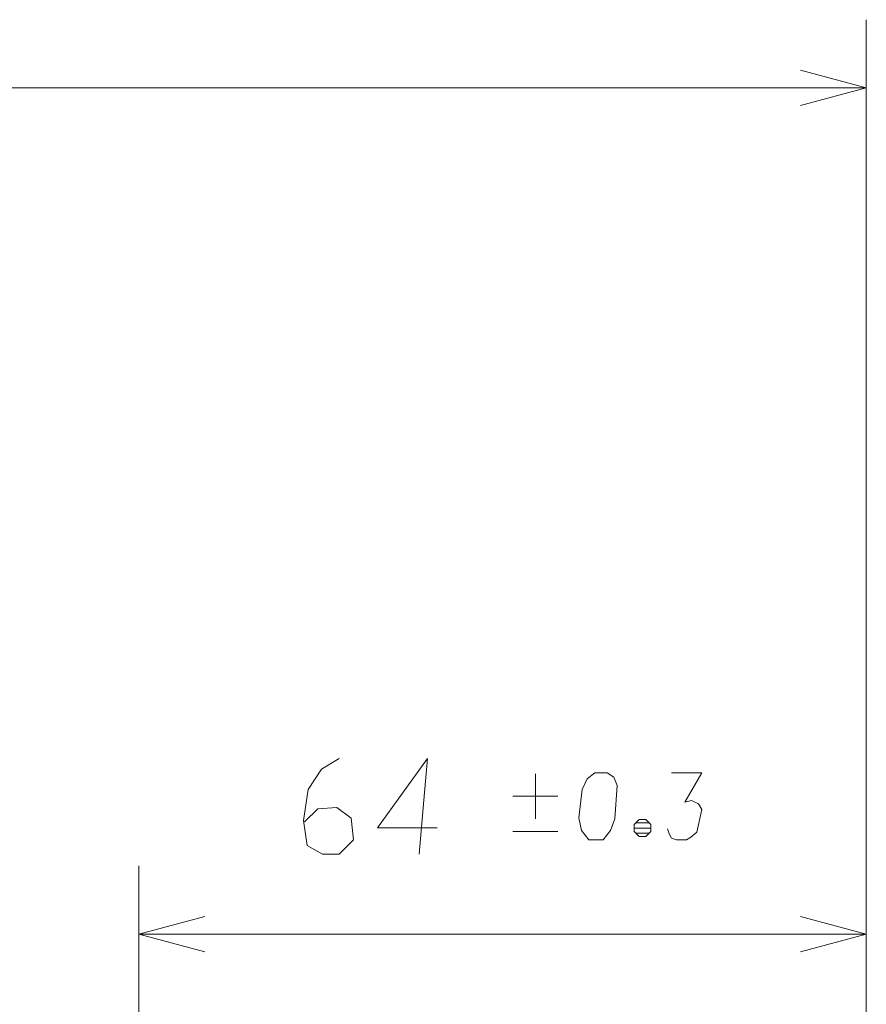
# Model space of a CAD drawing. Extents: x 1 to 297, y 1 to 210.
# Tile 96 of 171: x 138 to 163, y 133 to 162. Entities that reach past the tile are written whole.
import ezdxf

# ---------------------------------------------------------------- set-up
doc = ezdxf.new("R2010")
doc.units = 0

msp = doc.modelspace()

# ---------------------------------------------------------------- linework, layer by layer
at = {"color": 7, "lineweight": 13}
for p, q in [((162.543, 109.088), (162.543, 162.136)), ((109.21, 160.136), (162.543, 160.136)), ((162.543, 109.088), (162.543, 137.312)), ((141.21, 135.312), (162.543, 135.312))]:
    msp.add_line(p, q, dxfattribs=at)
at = {"color": 7, "lineweight": 13, "ltscale": 0.301399}
msp.add_line((141.21, 125.256), (141.21, 137.312), dxfattribs=at)
at = {"color": 7, "lineweight": 13}
for points in [[(160.611, 159.618), (162.543, 160.136), (160.611, 160.654)], [(147.087, 140.462), (146.562, 140.147), (146.177, 139.552), (146.037, 138.642), (146.142, 137.907), (146.597, 137.662), (147.087, 137.662), (147.507, 138.082), (147.437, 138.712), (147.017, 139.027), (146.457, 138.992), (146.072, 138.607)], [(149.432, 137.662), (149.572, 139.237), (149.677, 140.462), (148.207, 138.432), (149.957, 138.432)], [(152.841, 140.018), (152.841, 138.695)], [(156.712, 138.401), (156.761, 138.254), (156.834, 138.131), (156.981, 138.082), (157.275, 138.082), (157.398, 138.156), (157.569, 138.303), (157.716, 138.964), (157.618, 139.136), (157.422, 139.234), (157.226, 139.185), (157.716, 140.042), (156.834, 140.042)], [(152.179, 139.356), (153.502, 139.356)], [(156.222, 138.425), (155.732, 138.425)], [(155.781, 138.572), (156.173, 138.572)], [(152.179, 138.327), (153.502, 138.327)], [(155.781, 138.278), (156.173, 138.278)], [(143.142, 135.83), (141.21, 135.312), (143.142, 134.794)], [(160.611, 134.794), (162.543, 135.312), (160.611, 135.83)]]:
    msp.add_lwpolyline(points, dxfattribs=at)
for points in [[(154.825, 138.082), (155.046, 138.352), (155.168, 138.695), (155.242, 139.675), (155.144, 139.92), (154.948, 140.042), (154.58, 140.042), (154.36, 139.871), (154.213, 139.552), (154.115, 138.719), (154.188, 138.352), (154.409, 138.082)], [(155.879, 138.18), (156.075, 138.18), (156.222, 138.327), (156.222, 138.523), (156.075, 138.67), (155.879, 138.67), (155.732, 138.523), (155.732, 138.327)]]:
    msp.add_lwpolyline(points, close=True, dxfattribs=at)

doc.saveas('drawing.dxf')
